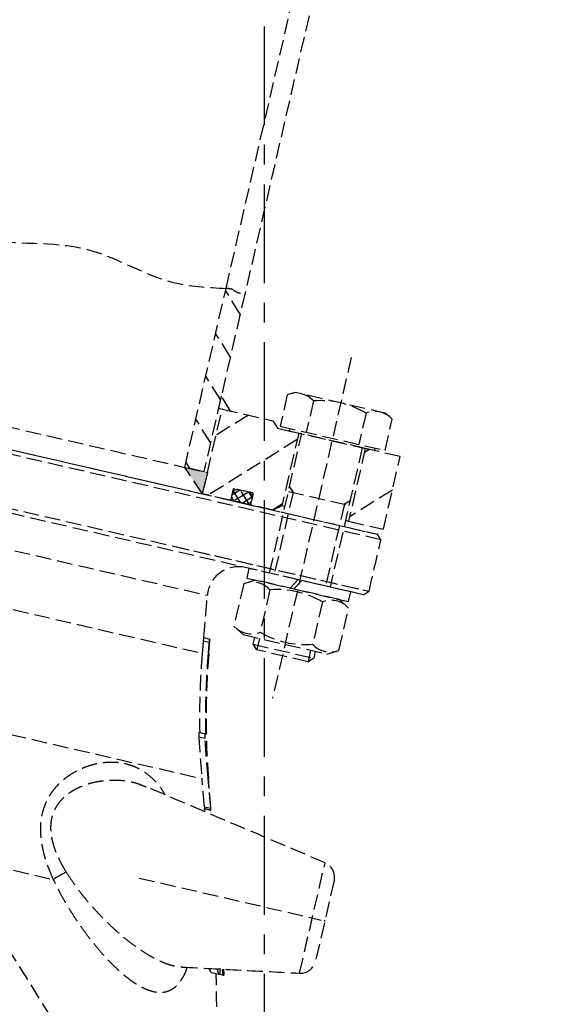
# Model space of a CAD drawing. Header units: millimetres. Extents: x -50096 to 615650, y 194565 to 243945.
# Tile 54 of 256: x 228140 to 228312, y 221884 to 222201. Entities that reach past the tile are written whole.
import ezdxf

# ---------------------------------------------------------------- set-up
doc = ezdxf.new("R2010")
doc.units = ezdxf.units.MM
doc.linetypes.add('ГТО-1 Пунктир', pattern=[7, 5, -2])
doc.linetypes.add('осевая', pattern=[50.8, 31.75, -6.35, 6.35, -6.35])
for name, color, linetype, lineweight in [('ГТО-2_Осевая', 7, 'осевая', 25), ('ГТО-2_Размеры_035', 2, 'Continuous', 35), ('ОГОС_Пунктир_025', 151, 'ГТО-1 Пунктир', 25)]:
    doc.layers.add(name, color=color, linetype=linetype, lineweight=lineweight)
doc.layers.add('ГТО-2_Штриховка_018', color=7, linetype='Continuous', lineweight=18, true_color=0x6b6b6b)

# ---------------------------------------------------------------- blocks, each defined once
blk = doc.blocks.new('ОГСО_Затвор_План')
at = {"layer": 'ОГОС_Пунктир_025'}
for p, q in [((-800.92, 278.61), (-800.92, 685)), ((-794.62, 685), (-794.62, 278.61)), ((-800.92, 219.5), (-800.92, 278.61)), ((-794.62, 271.6), (-800.92, 277.9)), ((-794.62, 278.61), (-794.62, 219.5)), ((-794.62, 257.46), (-800.92, 263.76)), ((-756.67, 266), (-756.67, 153.5)), ((-771.67, 251), (-774, 249.66)), ((-741.67, 251), (-771.67, 251)), ((-739.35, 249.66), (-741.67, 251)), ((-794.62, 243.32), (-800.92, 249.62)), ((-774, 249.66), (-774, 239.3)), ((-765.34, 249.66), (-765.34, 239.3)), ((-748.01, 249.66), (-748.01, 239.3)), ((-739.35, 239.3), (-739.35, 249.66)), ((-790.62, 240.5), (-794.62, 244.5)), ((-794.62, 244.5), (-794.62, 240.5)), ((-794.62, 240.5), (-790.62, 240.5)), ((-793.42, 240.5), (-793.49, 240.5)), ((-793.42, 240.5), (-793.49, 240.5)), ((-784.73, 240.5), (-793.42, 231.81)), ((-793.42, 212.5), (-793.42, 240.5)), ((-793.42, 240.5), (-776.67, 240.5)), ((-776.67, 240.5), (-774.67, 238.5)), ((-774.67, 238.5), (-767.67, 238.5)), ((-774, 239.3), (-739.35, 239.3)), ((-770.77, 239.3), (-770.77, 238.5)), ((-770.77, 238.5), (-742.58, 238.5)), ((-745.67, 238.5), (-767.67, 238.5)), ((-767.67, 238.5), (-766.67, 238.5)), ((-767.67, 238.5), (-767.67, 214.5)), ((-745.67, 238.5), (-767.67, 238.5)), ((-766.67, 192.5), (-766.67, 238.5)), ((-746.67, 238.5), (-745.67, 238.5)), ((-746.67, 238.5), (-746.67, 192.5)), ((-744.3, 238.5), (-745.67, 237.13)), ((-734.17, 238.5), (-745.67, 238.5)), ((-745.67, 238.5), (-745.67, 214.5)), ((-742.58, 238.5), (-742.58, 239.3)), ((-734.17, 214.5), (-734.17, 238.5)), ((-794.62, 229.17), (-800.92, 235.47)), ((-767.67, 236.35), (-791.52, 212.5)), ((-734.17, 227.42), (-745.67, 215.92)), ((-1007.42, 219.5), (-800.92, 219.5)), ((-799.09, 219.5), (-800.92, 221.33)), ((-794.62, 219.5), (-800.92, 219.5)), ((-793.42, 212.5), (-800.92, 219.5)), ((-800.92, 219.5), (-793.42, 219.5)), ((-793.42, 219.5), (-793.42, 212.5)), ((-766.67, 221.03), (-765.14, 219.5)), ((-766.67, 219.5), (-746.67, 219.5)), ((-765.14, 219.5), (-765.14, 192.5)), ((-746.67, 221.03), (-748.2, 219.5)), ((-748.2, 219.5), (-748.2, 192.5)), ((-784.17, 216), (-784.17, 212.7)), ((-781.96, 216.4), (-784.16, 214.2)), ((-780.78, 212.5), (-783.87, 215.59)), ((-777.87, 216.4), (-783.77, 216.4)), ((-779.14, 216.4), (-783.03, 212.5)), ((-779.27, 216.4), (-782.37, 216.4)), ((-777.95, 212.5), (-781.85, 216.4)), ((-777.49, 214.87), (-779, 216.38)), ((-777.47, 212.7), (-777.47, 216)), ((-1014.92, 212.5), (-793.42, 212.5)), ((-1012.5, 212.5), (-735.67, 212.5)), ((-784.37, 212.5), (-793.42, 212.5)), ((-786.8, 212.5), (-735.67, 212.5)), ((-777.27, 212.5), (-784.37, 212.5)), ((-784.17, 214.6), (-784.17, 214.3)), ((-782.37, 212.5), (-779.27, 212.5)), ((-777.55, 215.15), (-780.2, 212.5)), ((-777.47, 214.3), (-777.47, 214.6)), ((-770.17, 212.5), (-777.27, 212.5)), ((-767.67, 215.13), (-770.3, 212.5)), ((-767.67, 214.5), (-770.17, 212.5)), ((-766.67, 214.5), (-767.67, 214.5)), ((-746.67, 214.5), (-745.67, 214.5)), ((-745.67, 214.5), (-746.67, 214.5)), ((-745.67, 214.5), (-734.17, 214.5)), ((-734.17, 211), (-1011.31, 211)), ((-734.17, 211), (-787.76, 211)), ((-904.17, 194), (-734.17, 194)), ((-798.57, 194), (-734.17, 194)), ((-735.67, 192.5), (-904.17, 192.5)), ((-735.67, 192.5), (-799.53, 192.5)), ((-757.31, 192.5), (-773.47, 192.5)), ((-773.47, 192.5), (-773.47, 189.3)), ((-759.16, 189.3), (-757.31, 192.5)), ((-756.03, 192.5), (-757.88, 189.3)), ((-739.87, 192.5), (-756.03, 192.5)), ((-739.87, 189.3), (-739.87, 192.5)), ((-770.52, 189.3), (-774, 187.29)), ((-774, 187.29), (-774, 173.31)), ((-773.47, 189.3), (-759.16, 189.3)), ((-742.82, 189.3), (-770.52, 189.3)), ((-765.33, 187.29), (-765.33, 173.31)), ((-757.88, 189.3), (-739.87, 189.3)), ((-748.01, 187.29), (-748.01, 173.31)), ((-739.35, 187.29), (-742.82, 189.3)), ((-739.35, 173.31), (-739.35, 187.29)), ((-904.17, 181.07), (-784.57, 181.07)), ((-774, 173.31), (-770.52, 171.3)), ((-770.52, 171.3), (-742.82, 171.3)), ((-766.67, 169.03), (-766.67, 171.3)), ((-765.14, 171.3), (-765.14, 167.5)), ((-748.2, 171.3), (-748.2, 167.5)), ((-746.67, 171.3), (-746.67, 169.03)), ((-742.82, 171.3), (-739.35, 173.31)), ((-765.14, 167.5), (-766.67, 169.03)), ((-766.67, 169.03), (-746.67, 169.03)), ((-746.67, 169.03), (-748.2, 167.5)), ((-782.67, 167.5), (-780.64, 167.5)), ((-782.67, 167.5), (-780.64, 167.5)), ((-782.56, 166.5), (-780.54, 166.5)), ((-782.56, 166.5), (-780.54, 166.5)), ((-780.64, 167.5), (-780.58, 167.5)), ((-780.64, 167.5), (-780.58, 167.5)), ((-748.2, 167.5), (-765.14, 167.5)), ((-1026.36, 162.52), (-781.98, 162.52)), ((-780, 162.8), (-779.9, 162.8)), ((-780, 162.8), (-779.9, 162.8)), ((-777.29, 137.5), (-775.22, 137.5)), ((-777.29, 137.5), (-775.22, 137.5)), ((-775.22, 137.5), (-774.97, 137.5)), ((-775.22, 137.5), (-774.97, 137.5)), ((-777, 136.1), (-774.93, 136.1)), ((-777, 136.1), (-774.93, 136.1)), ((-771.08, 123.81), (-770.99, 123.81)), ((-771.08, 123.81), (-770.99, 123.81)), ((-899.17, 123.21), (-772.98, 123.21)), ((-770.18, 114.58), (-768.08, 114.58)), ((-770.18, 114.58), (-768.08, 114.58)), ((-871.14, 105.53), (-797.1, 31.5)), ((-871.14, 105.53), (-797.1, 31.5)), ((-728.3, 69.27), (-728.3, 105.73)), ((-728.3, 69.27), (-728.3, 105.73)), ((-724.17, 100.8), (-724.17, 74.2)), ((-724.17, 100.8), (-724.17, 74.2)), ((-785.44, 87.5), (-725.38, 87.5)), ((-846.42, 80.81), (-812.25, 80.81)), ((-756.03, 63.14), (-753.43, 63.14)), ((-756.03, 63.14), (-753.43, 63.14)), ((-753.43, 63.14), (-752.28, 63.14)), ((-753.43, 63.14), (-752.28, 63.14)), ((-752.28, 63.14), (-752.18, 63.14)), ((-752.28, 63.14), (-752.18, 63.14)), ((-752.18, 63.14), (-751.86, 63.14)), ((-752.18, 63.14), (-751.86, 63.14)), ((-751.86, 63.14), (-751.86, 63.14)), ((-751.86, 63.14), (-751.86, 63.14))]:
    blk.add_line(p, q, dxfattribs=at)
for centre, radius, start, end in [((-769.67, 243.34), 7.66, 55.5531, 115.5531), ((-756.67, 222.36), 28.64, 72.3875, 107.6125), ((-743.68, 243.34), 7.66, 64.4469, 124.4469), ((-783.77, 216), 0.4, 90, 180), ((-782.37, 214.6), 1.8, 90, 180), ((-779.27, 214.6), 1.8, 0, 90), ((-777.87, 216), 0.4, 0, 90), ((-784.37, 212.7), 0.2, 270, 360), ((-782.37, 214.3), 1.8, 180, 270), ((-779.27, 214.3), 1.8, 270, 0), ((-777.27, 212.7), 0.2, 180, 270), ((-774.67, 182.5), 10, 90, 188.2488), ((-774.67, 182.5), 10, 90, 188.2488), ((-769.66, 180.98), 7.66, 55.5615, 115.5615), ((-756.67, 160.01), 28.62, 72.383, 107.617), ((-743.68, 180.98), 7.66, 64.4385, 124.4385), ((-769.66, 179.62), 7.66, 244.4385, 304.4385), ((-756.67, 200.59), 28.62, 252.383, 287.617), ((-743.68, 179.62), 7.66, 235.5615, 295.5615), ((-534.47, 198.39), 248, 188.2488, 197.5), ((-534.47, 198.39), 248, 188.2488, 197.5), ((-729.17, 100.8), 5, 0, 80), ((-729.17, 100.8), 5, 0, 80), ((-788.58, 59.02), 32.18, 128.9201, 137.3708), ((-788.58, 59.02), 32.18, 128.9201, 137.3708), ((-729.17, 74.2), 5, 280, 0), ((-729.17, 74.2), 5, 280, 0), ((-1117.17, -31.95), 375, 13.0469, 14.6894), ((-1117.17, -31.95), 375, 13.0469, 14.6894)]:
    blk.add_arc(centre, radius, start, end, dxfattribs=at)
for points in [[(-1007.42, 278.61), (-982.07, 280.2), (-954.38, 277.01), (-919.78, 280.12), (-904.17, 278.61), (-881.15, 276.37), (-847.51, 280.8), (-818.34, 276.69), (-800.92, 278.61)], [(-800.92, 278.61), (-799.33, 278.86), (-796.83, 278.14), (-794.62, 278.61)]]:
    blk.add_spline(points, degree=3, dxfattribs=at)
for points in [[(-734.17, 211), (-734.42, 211.25), (-734.92, 211.75), (-735.42, 212.25), (-735.67, 212.5)], [(-734.17, 211), (-734.42, 211.25), (-734.92, 211.75), (-735.42, 212.25), (-735.67, 212.5)], [(-734.17, 194), (-734.17, 196.83), (-734.17, 202.5), (-734.17, 208.17), (-734.17, 211)], [(-734.17, 194), (-734.17, 196.83), (-734.17, 202.5), (-734.17, 208.17), (-734.17, 211)], [(-735.67, 192.5), (-735.42, 192.75), (-734.92, 193.25), (-734.42, 193.75), (-734.17, 194)], [(-735.67, 192.5), (-735.42, 192.75), (-734.92, 193.25), (-734.42, 193.75), (-734.17, 194)], [(-782.6, 167.5), (-782.93, 169.76), (-783.58, 174.28), (-784.24, 178.8), (-784.57, 181.07)], [(-782.6, 167.5), (-782.93, 169.76), (-783.58, 174.28), (-784.24, 178.8), (-784.57, 181.07)], [(-782.56, 166.5), (-782.46, 165.84), (-782.27, 164.51), (-782.08, 163.18), (-781.98, 162.52)], [(-782.56, 166.5), (-782.46, 165.84), (-782.27, 164.51), (-782.08, 163.18), (-781.98, 162.52)], [(-779.9, 162.8), (-780.01, 163.59), (-780.24, 165.15), (-780.47, 166.72), (-780.58, 167.5)], [(-779.9, 162.8), (-780.01, 163.59), (-780.24, 165.15), (-780.47, 166.72), (-780.58, 167.5)], [(-768.08, 114.58), (-768.58, 116.12), (-769.58, 119.2), (-770.58, 122.27), (-771.08, 123.81)], [(-768.08, 114.58), (-768.58, 116.12), (-769.58, 119.2), (-770.58, 122.27), (-771.08, 123.81)], [(-767.89, 113.98), (-768.4, 115.62), (-769.44, 118.9), (-770.47, 122.17), (-770.99, 123.81)], [(-767.89, 113.98), (-768.4, 115.62), (-769.44, 118.9), (-770.47, 122.17), (-770.99, 123.81)], [(-770.18, 114.58), (-770.64, 116.02), (-771.58, 118.89), (-772.51, 121.77), (-772.98, 123.21)], [(-770.18, 114.58), (-770.64, 116.02), (-771.58, 118.89), (-772.51, 121.77), (-772.98, 123.21)], [(-789.85, 116.47), (-789.88, 116.48), (-789.93, 116.48), (-789.98, 116.49), (-790.01, 116.5)], [(-789.85, 116.47), (-789.88, 116.48), (-789.93, 116.48), (-789.98, 116.49), (-790.01, 116.5)], [(-728.3, 105.73), (-738.56, 107.54), (-759.07, 111.15), (-779.58, 114.77), (-789.83, 116.58)], [(-728.3, 105.73), (-738.56, 107.54), (-759.07, 111.15), (-779.58, 114.77), (-789.83, 116.58)], [(-769.68, 113.03), (-769.73, 113.19), (-769.84, 113.51), (-769.94, 113.83), (-769.99, 114)], [(-769.68, 113.03), (-769.73, 113.19), (-769.84, 113.51), (-769.94, 113.83), (-769.99, 114)], [(-769.98, 113.98), (-769.64, 113.98), (-768.94, 113.98), (-768.24, 113.98), (-767.89, 113.98)], [(-769.98, 113.98), (-769.64, 113.98), (-768.94, 113.98), (-768.24, 113.98), (-767.89, 113.98)], [(-765.58, 62.7), (-759.37, 63.79), (-746.94, 65.98), (-734.52, 68.18), (-728.3, 69.27)], [(-765.58, 62.7), (-759.37, 63.79), (-746.94, 65.98), (-734.52, 68.18), (-728.3, 69.27)], [(-752.85, 64.94), (-752.75, 64.64), (-752.56, 64.04), (-752.37, 63.44), (-752.28, 63.14)], [(-752.85, 64.94), (-752.75, 64.64), (-752.56, 64.04), (-752.37, 63.44), (-752.28, 63.14)], [(-752.18, 63.14), (-752.27, 63.45), (-752.43, 64.06), (-752.59, 64.67), (-752.68, 64.97)], [(-752.18, 63.14), (-752.27, 63.45), (-752.43, 64.06), (-752.59, 64.67), (-752.68, 64.97)], [(-751.86, 63.14), (-751.96, 63.45), (-752.15, 64.08), (-752.35, 64.7), (-752.45, 65.01)], [(-751.86, 63.14), (-751.96, 63.45), (-752.15, 64.08), (-752.35, 64.7), (-752.45, 65.01)], [(-752.45, 65.01), (-752.35, 64.7), (-752.16, 64.08), (-751.96, 63.45), (-751.86, 63.14)], [(-752.45, 65.01), (-752.35, 64.7), (-752.16, 64.08), (-751.96, 63.45), (-751.86, 63.14)]]:
    blk.add_open_spline(points, degree=3, dxfattribs=at)
for points, knots in [([(-782.67, 167.5), (-782.67, 167.5), (-782.67, 167.49), (-782.67, 167.48), (-782.67, 167.45), (-782.67, 167.41), (-782.66, 167.36), (-782.66, 167.29), (-782.65, 167.2), (-782.64, 167.1), (-782.63, 167), (-782.61, 166.86), (-782.59, 166.69), (-782.57, 166.57), (-782.56, 166.5)], [0, 0, 0, 0, 0.005526, 0.020106, 0.044098, 0.077404, 0.135869, 0.209202, 0.29595, 0.394981, 0.504538, 0.622224, 0.8105, 1.007456, 1.007456, 1.007456, 1.007456]), ([(-782.67, 167.5), (-782.67, 167.5), (-782.67, 167.49), (-782.67, 167.48), (-782.67, 167.45), (-782.67, 167.41), (-782.66, 167.36), (-782.66, 167.29), (-782.65, 167.2), (-782.64, 167.1), (-782.63, 167), (-782.61, 166.86), (-782.59, 166.69), (-782.57, 166.57), (-782.56, 166.5)], [0, 0, 0, 0, 0.005526, 0.020106, 0.044098, 0.077404, 0.135869, 0.209202, 0.29595, 0.394981, 0.504538, 0.622224, 0.8105, 1.007456, 1.007456, 1.007456, 1.007456]), ([(-780.54, 166.5), (-780.54, 166.56), (-780.56, 166.69), (-780.59, 166.88), (-780.61, 167.05), (-780.63, 167.19), (-780.64, 167.3), (-780.64, 167.38), (-780.65, 167.44), (-780.65, 167.48), (-780.65, 167.5), (-780.64, 167.5)], [0, 0, 0, 0, 0.196232, 0.384404, 0.558458, 0.710996, 0.813285, 0.895599, 0.956326, 0.993902, 1.007221, 1.007221, 1.007221, 1.007221]), ([(-780.54, 166.5), (-780.54, 166.56), (-780.56, 166.69), (-780.59, 166.88), (-780.61, 167.05), (-780.63, 167.19), (-780.64, 167.3), (-780.64, 167.38), (-780.65, 167.44), (-780.65, 167.48), (-780.65, 167.5), (-780.64, 167.5)], [0, 0, 0, 0, 0.196232, 0.384404, 0.558458, 0.710996, 0.813285, 0.895599, 0.956326, 0.993902, 1.007221, 1.007221, 1.007221, 1.007221]), ([(-780, 162.8), (-780.08, 163.35), (-780.24, 164.43), (-780.4, 165.59), (-780.5, 166.28), (-780.52, 166.43), (-780.54, 166.5)], [0, 0, 0, 0, 1.640432, 3.280863, 3.507409, 3.733954, 3.733954, 3.733954, 3.733954]), ([(-780, 162.8), (-780.08, 163.35), (-780.24, 164.43), (-780.4, 165.59), (-780.5, 166.28), (-780.52, 166.43), (-780.54, 166.5)], [0, 0, 0, 0, 1.640432, 3.280863, 3.507409, 3.733954, 3.733954, 3.733954, 3.733954]), ([(-781.98, 162.52), (-781.82, 161.46), (-781.51, 159.36), (-780.99, 156.2), (-780.43, 153.05), (-779.63, 148.87), (-778.54, 143.68), (-777.54, 139.56), (-777.04, 137.5)], [0, 0, 0, 0, 3.194042, 6.391584, 9.591299, 12.787377, 19.16005, 25.512425, 25.512425, 25.512425, 25.512425]), ([(-781.98, 162.52), (-781.82, 161.46), (-781.51, 159.36), (-780.99, 156.2), (-780.43, 153.05), (-779.63, 148.87), (-778.54, 143.68), (-777.54, 139.56), (-777.04, 137.5)], [0, 0, 0, 0, 3.194042, 6.391584, 9.591299, 12.787377, 19.16005, 25.512425, 25.512425, 25.512425, 25.512425]), ([(-774.97, 137.5), (-775.48, 139.58), (-776.51, 143.76), (-777.61, 149.01), (-778.43, 153.24), (-778.99, 156.42), (-779.52, 159.61), (-779.84, 161.74), (-780, 162.8)], [0, 0, 0, 0, 6.439489, 12.885704, 16.112773, 19.343179, 22.577534, 25.810631, 25.810631, 25.810631, 25.810631]), ([(-774.97, 137.5), (-775.48, 139.58), (-776.51, 143.76), (-777.61, 149.01), (-778.43, 153.24), (-778.99, 156.42), (-779.52, 159.61), (-779.84, 161.74), (-780, 162.8)], [0, 0, 0, 0, 6.439489, 12.885704, 16.112773, 19.343179, 22.577534, 25.810631, 25.810631, 25.810631, 25.810631]), ([(-777.29, 137.5), (-777.29, 137.5), (-777.3, 137.49), (-777.3, 137.46), (-777.3, 137.43), (-777.29, 137.36), (-777.28, 137.28), (-777.26, 137.16), (-777.24, 137.03), (-777.21, 136.89), (-777.17, 136.73), (-777.14, 136.59), (-777.1, 136.45), (-777.07, 136.33), (-777.04, 136.21), (-777.01, 136.14), (-777, 136.1)], [0, 0, 0, 0, 0.010861, 0.034696, 0.073825, 0.127725, 0.221229, 0.33719, 0.472254, 0.622085, 0.781831, 0.947321, 1.07343, 1.198931, 1.321251, 1.440147, 1.440147, 1.440147, 1.440147]), ([(-777.29, 137.5), (-777.29, 137.5), (-777.3, 137.49), (-777.3, 137.46), (-777.3, 137.43), (-777.29, 137.36), (-777.28, 137.28), (-777.26, 137.16), (-777.24, 137.03), (-777.21, 136.89), (-777.17, 136.73), (-777.14, 136.59), (-777.1, 136.45), (-777.07, 136.33), (-777.04, 136.21), (-777.01, 136.14), (-777, 136.1)], [0, 0, 0, 0, 0.010861, 0.034696, 0.073825, 0.127725, 0.221229, 0.33719, 0.472254, 0.622085, 0.781831, 0.947321, 1.07343, 1.198931, 1.321251, 1.440147, 1.440147, 1.440147, 1.440147]), ([(-774.93, 136.1), (-774.94, 136.14), (-774.97, 136.21), (-775, 136.33), (-775.03, 136.45), (-775.07, 136.61), (-775.12, 136.81), (-775.16, 137), (-775.19, 137.16), (-775.21, 137.27), (-775.23, 137.37), (-775.23, 137.43), (-775.24, 137.48), (-775.23, 137.5), (-775.22, 137.5)], [0, 0, 0, 0, 0.118942, 0.241274, 0.366807, 0.492919, 0.739284, 0.9676, 1.102432, 1.218726, 1.312703, 1.381298, 1.423369, 1.44019, 1.44019, 1.44019, 1.44019]), ([(-774.93, 136.1), (-774.94, 136.14), (-774.97, 136.21), (-775, 136.33), (-775.03, 136.45), (-775.07, 136.61), (-775.12, 136.81), (-775.16, 137), (-775.19, 137.16), (-775.21, 137.27), (-775.23, 137.37), (-775.23, 137.43), (-775.24, 137.48), (-775.23, 137.5), (-775.22, 137.5)], [0, 0, 0, 0, 0.118942, 0.241274, 0.366807, 0.492919, 0.739284, 0.9676, 1.102432, 1.218726, 1.312703, 1.381298, 1.423369, 1.44019, 1.44019, 1.44019, 1.44019]), ([(-777, 136.1), (-776.36, 133.94), (-775.07, 129.63), (-773.68, 125.35), (-772.98, 123.21)], [0, 0, 0, 0, 6.748612, 13.50259, 13.50259, 13.50259, 13.50259]), ([(-777, 136.1), (-776.36, 133.94), (-775.07, 129.63), (-773.68, 125.35), (-772.98, 123.21)], [0, 0, 0, 0, 6.748612, 13.50259, 13.50259, 13.50259, 13.50259]), ([(-771.08, 123.81), (-771.75, 125.85), (-773.08, 129.93), (-774.32, 134.04), (-774.93, 136.1)], [0, 0, 0, 0, 6.440892, 12.876786, 12.876786, 12.876786, 12.876786]), ([(-771.08, 123.81), (-771.75, 125.85), (-773.08, 129.93), (-774.32, 134.04), (-774.93, 136.1)], [0, 0, 0, 0, 6.440892, 12.876786, 12.876786, 12.876786, 12.876786]), ([(-812.25, 80.81), (-812.75, 81.5), (-813.77, 82.88), (-815.22, 85), (-816.54, 87.21), (-817.57, 89.2), (-818.34, 90.93), (-818.91, 92.37), (-819.41, 93.83), (-819.83, 95.35), (-820.16, 96.94), (-820.38, 98.58), (-820.49, 100.2), (-820.46, 101.79), (-820.32, 103.33), (-820.06, 104.81), (-819.7, 106.23), (-819.2, 107.7), (-818.56, 109.21), (-817.75, 110.72), (-816.85, 112.13), (-815.68, 113.69), (-814.19, 115.34), (-812.36, 117), (-810.44, 118.42), (-808.54, 119.57), (-806.7, 120.48), (-804.94, 121.18), (-803.16, 121.73), (-801.38, 122.11), (-799.6, 122.33), (-797.64, 122.39), (-795.5, 122.22), (-793.2, 121.73), (-790.95, 120.92), (-788.83, 119.87), (-786.8, 118.62), (-785.29, 117.39), (-784.2, 116.28), (-783.68, 115.73), (-783.42, 115.45)], [0, 0, 0, 0, 2.559239, 5.125758, 7.703099, 10.286334, 11.838734, 13.38622, 14.925681, 16.454251, 18.132512, 19.787982, 21.415498, 23.010564, 24.544132, 26.04321, 27.50906, 28.941179, 30.700682, 32.413252, 34.084198, 35.715124, 38.26468, 40.728849, 43.116932, 45.430872, 47.369739, 49.261527, 51.118038, 52.939394, 54.726832, 56.493961, 58.816033, 61.148165, 63.522536, 65.966094, 68.247821, 70.661209, 71.781264, 72.924591, 72.924591, 72.924591, 72.924591]), ([(-812.25, 80.81), (-812.75, 81.5), (-813.77, 82.88), (-815.22, 85), (-816.54, 87.21), (-817.57, 89.2), (-818.34, 90.93), (-818.91, 92.37), (-819.41, 93.83), (-819.83, 95.35), (-820.16, 96.94), (-820.38, 98.58), (-820.49, 100.2), (-820.46, 101.79), (-820.32, 103.33), (-820.06, 104.81), (-819.7, 106.23), (-819.2, 107.7), (-818.56, 109.21), (-817.75, 110.72), (-816.85, 112.13), (-815.68, 113.69), (-814.19, 115.34), (-812.36, 117), (-810.44, 118.42), (-808.54, 119.57), (-806.7, 120.48), (-804.94, 121.18), (-803.16, 121.73), (-801.38, 122.11), (-799.6, 122.33), (-797.64, 122.39), (-795.5, 122.22), (-793.2, 121.73), (-790.95, 120.92), (-788.83, 119.87), (-786.8, 118.62), (-785.29, 117.39), (-784.2, 116.28), (-783.68, 115.73), (-783.42, 115.45)], [0, 0, 0, 0, 2.559239, 5.125758, 7.703099, 10.286334, 11.838734, 13.38622, 14.925681, 16.454251, 18.132512, 19.787982, 21.415498, 23.010564, 24.544132, 26.04321, 27.50906, 28.941179, 30.700682, 32.413252, 34.084198, 35.715124, 38.26468, 40.728849, 43.116932, 45.430872, 47.369739, 49.261527, 51.118038, 52.939394, 54.726832, 56.493961, 58.816033, 61.148165, 63.522536, 65.966094, 68.247821, 70.661209, 71.781264, 72.924591, 72.924591, 72.924591, 72.924591]), ([(-790.01, 116.5), (-790.51, 116.58), (-791.52, 116.76), (-793.45, 117.02), (-795.84, 117.02), (-798.66, 116.67), (-801.5, 116.07), (-804.08, 115.25), (-806.38, 114.28), (-808.41, 113.2), (-810.38, 111.92), (-812, 110.62), (-813.26, 109.39), (-814.22, 108.29), (-815.1, 107.07), (-815.81, 105.85), (-816.35, 104.67), (-816.75, 103.54), (-817.05, 102.33), (-817.21, 101.16), (-817.26, 100.06), (-817.23, 99.04), (-817.11, 97.99), (-816.94, 97.1), (-816.76, 96.36), (-816.54, 95.57), (-816.19, 94.57), (-815.69, 93.39), (-815.1, 92.22), (-814.29, 90.81), (-813.23, 89.19), (-811.86, 87.4), (-810.36, 85.71), (-809.31, 84.61), (-808.79, 84.06)], [0, 0, 0, 0, 1.537344, 3.071316, 5.850976, 8.667832, 11.580691, 14.537709, 16.777504, 19.055501, 21.419846, 23.830302, 25.257821, 26.708288, 28.218132, 29.760963, 30.921338, 32.106701, 33.362108, 34.648697, 35.64439, 36.657905, 37.719923, 38.796927, 39.395301, 39.997005, 41.266753, 42.545779, 43.862269, 45.181593, 47.426546, 49.662945, 51.942203, 54.21348, 54.21348, 54.21348, 54.21348]), ([(-790.01, 116.5), (-790.51, 116.58), (-791.52, 116.76), (-793.45, 117.02), (-795.84, 117.02), (-798.66, 116.67), (-801.5, 116.07), (-804.08, 115.25), (-806.38, 114.28), (-808.41, 113.2), (-810.38, 111.92), (-812, 110.62), (-813.26, 109.39), (-814.22, 108.29), (-815.1, 107.07), (-815.81, 105.85), (-816.35, 104.67), (-816.75, 103.54), (-817.05, 102.33), (-817.21, 101.16), (-817.26, 100.06), (-817.23, 99.04), (-817.11, 97.99), (-816.94, 97.1), (-816.76, 96.36), (-816.54, 95.57), (-816.19, 94.57), (-815.69, 93.39), (-815.1, 92.22), (-814.29, 90.81), (-813.23, 89.19), (-811.86, 87.4), (-810.36, 85.71), (-809.31, 84.61), (-808.79, 84.06)], [0, 0, 0, 0, 1.537344, 3.071316, 5.850976, 8.667832, 11.580691, 14.537709, 16.777504, 19.055501, 21.419846, 23.830302, 25.257821, 26.708288, 28.218132, 29.760963, 30.921338, 32.106701, 33.362108, 34.648697, 35.64439, 36.657905, 37.719923, 38.796927, 39.395301, 39.997005, 41.266753, 42.545779, 43.862269, 45.181593, 47.426546, 49.662945, 51.942203, 54.21348, 54.21348, 54.21348, 54.21348]), ([(-770.18, 114.58), (-770.17, 114.55), (-770.15, 114.48), (-770.12, 114.39), (-770.09, 114.3), (-770.06, 114.22), (-770.04, 114.15), (-770.02, 114.1), (-770.01, 114.06), (-770, 114.04), (-769.99, 114.01), (-769.99, 114.01), (-769.99, 113.99), (-769.99, 113.99), (-769.99, 113.99), (-769.99, 114)], [0, 0, 0, 0, 0.1036919, 0.2037063, 0.2963661, 0.3788806, 0.4510065, 0.5134328, 0.5451597, 0.5726846, 0.594819, 0.6103746, 0.6181632, 0.6182584, 0.6225386, 0.6225386, 0.6225386, 0.6225386]), ([(-770.18, 114.58), (-770.17, 114.55), (-770.15, 114.48), (-770.12, 114.39), (-770.09, 114.3), (-770.06, 114.22), (-770.04, 114.15), (-770.02, 114.1), (-770.01, 114.06), (-770, 114.04), (-769.99, 114.01), (-769.99, 114.01), (-769.99, 113.99), (-769.99, 113.99), (-769.99, 113.99), (-769.99, 114)], [0, 0, 0, 0, 0.1036919, 0.2037063, 0.2963661, 0.3788806, 0.4510065, 0.5134328, 0.5451597, 0.5726846, 0.594819, 0.6103746, 0.6181632, 0.6182584, 0.6225386, 0.6225386, 0.6225386, 0.6225386]), ([(-767.89, 114), (-767.89, 114), (-767.89, 113.99), (-767.89, 114), (-767.89, 114), (-767.89, 114), (-767.9, 114.01), (-767.9, 114.03), (-767.91, 114.04), (-767.91, 114.06), (-767.92, 114.09), (-767.93, 114.12), (-767.94, 114.16), (-767.96, 114.2), (-767.98, 114.26), (-767.99, 114.31), (-768.01, 114.38), (-768.04, 114.44), (-768.06, 114.51), (-768.07, 114.56), (-768.08, 114.58)], [0, 0, 0, 0, 0.0008858, 0.0010016, 0.0031205, 0.0082441, 0.0182548, 0.0326374, 0.0509066, 0.0725774, 0.0971646, 0.1241832, 0.1693389, 0.2191875, 0.2738851, 0.3335877, 0.3993996, 0.4692208, 0.541715, 0.6155456, 0.6155456, 0.6155456, 0.6155456]), ([(-767.89, 114), (-767.89, 114), (-767.89, 113.99), (-767.89, 114), (-767.89, 114), (-767.89, 114), (-767.9, 114.01), (-767.9, 114.03), (-767.91, 114.04), (-767.91, 114.06), (-767.92, 114.09), (-767.93, 114.12), (-767.94, 114.16), (-767.96, 114.2), (-767.98, 114.26), (-767.99, 114.31), (-768.01, 114.38), (-768.04, 114.44), (-768.06, 114.51), (-768.07, 114.56), (-768.08, 114.58)], [0, 0, 0, 0, 0.0008858, 0.0010016, 0.0031205, 0.0082441, 0.0182548, 0.0326374, 0.0509066, 0.0725774, 0.0971646, 0.1241832, 0.1693389, 0.2191875, 0.2738851, 0.3335877, 0.3993996, 0.4692208, 0.541715, 0.6155456, 0.6155456, 0.6155456, 0.6155456]), ([(-808.79, 84.06), (-807.88, 83.2), (-806.07, 81.5), (-803.29, 79.02), (-800.39, 76.73), (-797.28, 74.5), (-794.01, 72.32), (-790.56, 70.22), (-787.1, 68.31), (-783.78, 66.69), (-780.64, 65.35), (-778.15, 64.43), (-776.18, 63.81), (-774.72, 63.41), (-773.29, 63.08), (-771.7, 62.77), (-769.96, 62.52), (-768.26, 62.45), (-766.8, 62.59), (-765.97, 62.73), (-765.56, 62.8)], [0, 0, 0, 0, 3.747006, 7.45519, 11.167761, 14.812708, 18.93936, 22.963048, 26.939343, 30.784308, 34.045822, 37.182155, 38.730637, 40.239871, 41.707784, 43.139211, 45.106141, 46.961314, 48.241107, 49.4914, 49.4914, 49.4914, 49.4914]), ([(-808.79, 84.06), (-807.88, 83.2), (-806.07, 81.5), (-803.29, 79.02), (-800.39, 76.73), (-797.28, 74.5), (-794.01, 72.32), (-790.56, 70.22), (-787.1, 68.31), (-783.78, 66.69), (-780.64, 65.35), (-778.15, 64.43), (-776.18, 63.81), (-774.72, 63.41), (-773.29, 63.08), (-771.7, 62.77), (-769.96, 62.52), (-768.26, 62.45), (-766.8, 62.59), (-765.97, 62.73), (-765.56, 62.8)], [0, 0, 0, 0, 3.747006, 7.45519, 11.167761, 14.812708, 18.93936, 22.963048, 26.939343, 30.784308, 34.045822, 37.182155, 38.730637, 40.239871, 41.707784, 43.139211, 45.106141, 46.961314, 48.241107, 49.4914, 49.4914, 49.4914, 49.4914]), ([(-764.05, 62.97), (-764.05, 62.94), (-764.05, 62.87), (-764.07, 62.36), (-764.15, 61.47), (-764.4, 60.26), (-764.78, 59), (-765.27, 57.67), (-765.95, 56.34), (-766.79, 55.23), (-767.76, 54.35), (-768.85, 53.68), (-769.96, 53.23), (-771.07, 52.97), (-772.17, 52.86), (-773.52, 52.86), (-775.15, 53.04), (-776.96, 53.45), (-778.78, 54.03), (-780.58, 54.73), (-782.43, 55.57), (-784.32, 56.54), (-786.24, 57.63), (-788.26, 58.87), (-790.36, 60.26), (-792.55, 61.82), (-794.75, 63.49), (-796.97, 65.26), (-799.18, 67.14), (-801.27, 69.02), (-803.25, 70.88), (-805.12, 72.72), (-806.97, 74.63), (-808.78, 76.62), (-810.53, 78.69), (-811.68, 80.11), (-812.25, 80.81)], [0, 0, 0, 0, 0.099897, 0.199362, 1.539004, 2.756437, 3.895275, 5.507475, 6.998774, 8.358816, 9.649327, 10.909813, 12.175015, 13.230288, 14.324321, 15.46565, 17.278942, 19.22336, 21.04992, 22.979419, 25.014357, 27.142769, 29.353799, 31.647575, 34.244514, 36.926923, 39.695021, 42.535948, 45.437242, 48.40013, 50.979071, 53.596226, 56.253552, 58.945678, 61.663304, 64.400183, 64.400183, 64.400183, 64.400183]), ([(-764.05, 62.97), (-764.05, 62.94), (-764.05, 62.87), (-764.07, 62.36), (-764.15, 61.47), (-764.4, 60.26), (-764.78, 59), (-765.27, 57.67), (-765.95, 56.34), (-766.79, 55.23), (-767.76, 54.35), (-768.85, 53.68), (-769.96, 53.23), (-771.07, 52.97), (-772.17, 52.86), (-773.52, 52.86), (-775.15, 53.04), (-776.96, 53.45), (-778.78, 54.03), (-780.58, 54.73), (-782.43, 55.57), (-784.32, 56.54), (-786.24, 57.63), (-788.26, 58.87), (-790.36, 60.26), (-792.55, 61.82), (-794.75, 63.49), (-796.97, 65.26), (-799.18, 67.14), (-801.27, 69.02), (-803.25, 70.88), (-805.12, 72.72), (-806.97, 74.63), (-808.78, 76.62), (-810.53, 78.69), (-811.68, 80.11), (-812.25, 80.81)], [0, 0, 0, 0, 0.099897, 0.199362, 1.539004, 2.756437, 3.895275, 5.507475, 6.998774, 8.358816, 9.649327, 10.909813, 12.175015, 13.230288, 14.324321, 15.46565, 17.278942, 19.22336, 21.04992, 22.979419, 25.014357, 27.142769, 29.353799, 31.647575, 34.244514, 36.926923, 39.695021, 42.535948, 45.437242, 48.40013, 50.979071, 53.596226, 56.253552, 58.945678, 61.663304, 64.400183, 64.400183, 64.400183, 64.400183]), ([(-756.03, 63.14), (-756.1, 63.17), (-756.27, 63.26), (-756.46, 63.54), (-756.64, 63.87), (-756.76, 64.11), (-756.82, 64.24)], [0, 0, 0, 0, 0.222727, 0.588146, 0.953565, 1.384663, 1.384663, 1.384663, 1.384663]), ([(-756.03, 63.14), (-756.1, 63.17), (-756.27, 63.26), (-756.46, 63.54), (-756.64, 63.87), (-756.76, 64.11), (-756.82, 64.24)], [0, 0, 0, 0, 0.222727, 0.588146, 0.953565, 1.384663, 1.384663, 1.384663, 1.384663]), ([(-754.46, 64.66), (-754.43, 64.59), (-754.37, 64.45), (-754.26, 64.21), (-754.13, 63.94), (-753.97, 63.68), (-753.84, 63.48), (-753.71, 63.33), (-753.61, 63.22), (-753.53, 63.16), (-753.47, 63.15), (-753.44, 63.14), (-753.43, 63.14)], [0, 0, 0, 0, 0.230086, 0.449596, 0.81194, 1.110074, 1.354553, 1.546329, 1.695924, 1.803677, 1.842662, 1.878629, 1.878629, 1.878629, 1.878629]), ([(-754.46, 64.66), (-754.43, 64.59), (-754.37, 64.45), (-754.26, 64.21), (-754.13, 63.94), (-753.97, 63.68), (-753.84, 63.48), (-753.71, 63.33), (-753.61, 63.22), (-753.53, 63.16), (-753.47, 63.15), (-753.44, 63.14), (-753.43, 63.14)], [0, 0, 0, 0, 0.230086, 0.449596, 0.81194, 1.110074, 1.354553, 1.546329, 1.695924, 1.803677, 1.842662, 1.878629, 1.878629, 1.878629, 1.878629]), ([(-753.43, 63.14), (-753.42, 63.14), (-753.39, 63.15), (-753.35, 63.16), (-753.32, 63.2), (-753.29, 63.27), (-753.26, 63.4), (-753.26, 63.55), (-753.26, 63.7), (-753.28, 63.84), (-753.29, 64), (-753.32, 64.17), (-753.35, 64.35), (-753.38, 64.54), (-753.43, 64.75), (-753.46, 64.89), (-753.47, 64.96)], [0, 0, 0, 0, 0.039882, 0.079289, 0.12217, 0.174076, 0.314675, 0.512482, 0.635234, 0.775115, 0.931094, 1.101091, 1.284146, 1.481583, 1.693681, 1.913812, 1.913812, 1.913812, 1.913812]), ([(-753.43, 63.14), (-753.42, 63.14), (-753.39, 63.15), (-753.35, 63.16), (-753.32, 63.2), (-753.29, 63.27), (-753.26, 63.4), (-753.26, 63.55), (-753.26, 63.7), (-753.28, 63.84), (-753.29, 64), (-753.32, 64.17), (-753.35, 64.35), (-753.38, 64.54), (-753.43, 64.75), (-753.46, 64.89), (-753.47, 64.96)], [0, 0, 0, 0, 0.039882, 0.079289, 0.12217, 0.174076, 0.314675, 0.512482, 0.635234, 0.775115, 0.931094, 1.101091, 1.284146, 1.481583, 1.693681, 1.913812, 1.913812, 1.913812, 1.913812])]:
    blk.add_open_spline(points, degree=3, knots=knots, dxfattribs=at)
for p in [(-750.2, 212.5), (-735.67, 212.5), (-735.67, 212.5), (-735.67, 212.5), (-724.33, 87.5), (-724.33, 87.5)]:
    blk.add_point(p, dxfattribs=at)
for points in [[(-794.62, 240.5), (-794.62, 244.5), (-790.62, 240.5), (-794.62, 240.5)], [(-800.92, 219.5), (-793.42, 212.5), (-793.42, 219.5)]]:
    blk.add_solid(points, dxfattribs=at)
blk = doc.blocks.new('A$C1AA538EC')
at = {"layer": 'ГТО-2_Размеры_035', "rotation": 346.9999999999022}
blk.add_blockref('ОГСО_Затвор_План', (-6044.68, -11100.1), dxfattribs=at)

msp = doc.modelspace()

# ---------------------------------------------------------------- hatches: boundary and pattern name
at = {"layer": 'ГТО-2_Штриховка_018'}
h = msp.add_hatch(dxfattribs=at)
h.set_pattern_fill('ANSI35', color=256, scale=100)
h.set_pattern_definition([(45, (-115466.6, -494469.8), (-449.0128, 449.0128), []), (45, (-115017.6, -494469.8), (-449.0128, 449.0128), [793.75, -158.75, 0, -158.75])])
h.paths.add_polyline_path([(243988.45, 233562.87), (247488.45, 233562.87), (247488.45, 236562.87), (227633.45, 236562.87), (227633.45, 228037.87), (232688.45, 228037.87), (232688.45, 229062.87), (243988.45, 229062.87)])
edge = h.paths.add_edge_path(flags=16)
edge.add_arc((234968.45, 232762.78), 1700, 0, 360)
edge = h.paths.add_edge_path(flags=16)
edge.add_arc((255968.45, 232762.78), 1700, 0, 360)
h.paths.add_polyline_path([(264438.45, 224462.87), (264438.45, 224822.87), (265938.45, 224822.87), (265938.45, 224462.87), (276518.45, 224462.87), (276518.45, 221662.7), (278018.45, 221662.7), (278018.45, 225962.87), (263788.45, 225962.87), (263788.45, 236562.87), (247488.45, 236562.87), (247488.45, 233562.87), (250988.45, 233562.87), (250988.45, 229062.87), (262288.45, 229062.87), (262288.45, 226212.87), (247488.45, 226212.87), (247488.45, 224462.87), (252623.45, 224462.87), (252623.45, 224822.87), (254123.45, 224822.87), (254123.45, 224462.87), (258378.45, 224462.87), (258378.45, 224822.87), (259878.45, 224822.87), (259878.45, 224462.87)])

# ---------------------------------------------------------------- linework, layer by layer
at = {"layer": 'ГТО-2_Осевая', "color": 1}
msp.add_lwpolyline([(273718.45, 212462.87), (228218.45, 212464.03), (228218.45, 222958.04), (273718.45, 222962.87)], close=True, dxfattribs=at)

# ---------------------------------------------------------------- block references
at = {"layer": 'ГТО-2_Размеры_035'}
msp.add_blockref('A$C1AA538EC', (234968.45, 232762.78), dxfattribs=at)

doc.saveas('drawing.dxf')
